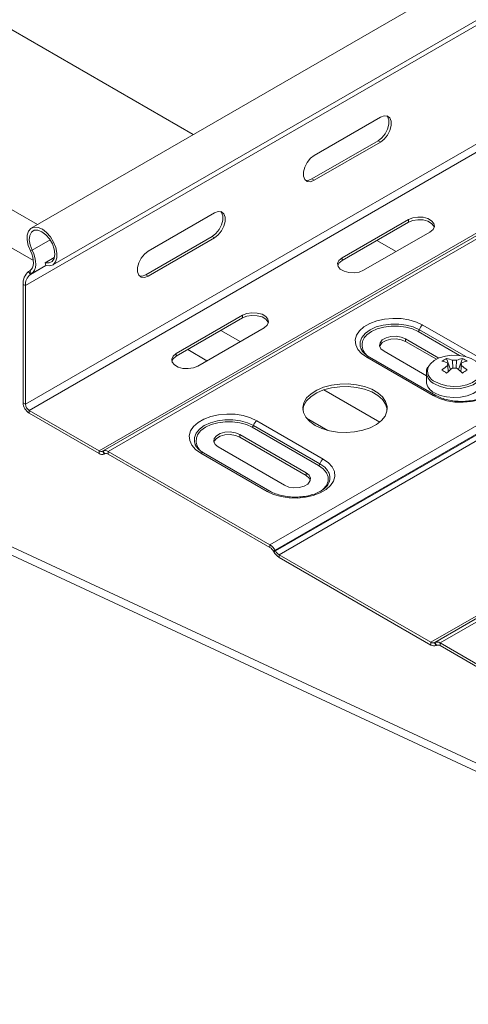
# Model space of a CAD drawing. Header units: millimetres. Extents: x 8 to 5481, y -933 to -79.
# Tile 3 of 10: x 2258 to 2353, y -903 to -693. Entities that reach past the tile are written whole.
import ezdxf

# ---------------------------------------------------------------- set-up
doc = ezdxf.new("R2010")
doc.units = ezdxf.units.MM

msp = doc.modelspace()

# ---------------------------------------------------------------- linework, layer by layer
at = {"color": 7, "linetype": 'Continuous', "lineweight": 15}
for p, q in [((2069.27, -587.79), (2294.68, -717.91)), ((2489.97, -605.18), (2260.16, -737.84)), ((2264.71, -745.72), (2494.52, -613.06)), ((2488.73, -617.47), (2258.92, -750.13)), ((2488.73, -642.73), (2258.92, -775.4)), ((2489.5, -644.08), (2259.69, -776.74)), ((2504.42, -652.68), (2274.61, -785.35)), ((2505.25, -652.71), (2275.44, -785.38)), ((2506.35, -652.82), (2276.54, -785.49)), ((2540.82, -672.72), (2311.01, -805.39)), ((2541.92, -673.88), (2312.11, -806.55)), ((2542.01, -674.03), (2312.2, -806.69)), ((2542.76, -674.82), (2312.95, -807.49)), ((2575.13, -693.51), (2345.32, -826.17)), ((2575.96, -693.53), (2346.15, -826.2)), ((2577.06, -693.64), (2347.25, -826.31)), ((2032.6, -701.74), (2460.3, -900.96)), ((2034.03, -704.23), (2461.5, -903.34)), ((2334.58, -714.2), (2320.43, -722.37)), ((2334.08, -719.22), (2319.94, -727.39)), ((2320.43, -727.67), (2334.58, -719.51)), ((2334.58, -719.51), (2334.08, -719.22)), ((2320.43, -727.67), (2319.94, -727.39)), ((2299.22, -734.61), (2285.08, -742.78)), ((2340.51, -736.04), (2326.37, -744.21)), ((2340.51, -736.61), (2326.37, -744.78)), ((2340.51, -736.61), (2340.51, -736.04)), ((2330.97, -746.86), (2345.11, -738.7)), ((2298.73, -739.63), (2284.58, -747.8)), ((2285.08, -748.08), (2299.22, -739.92)), ((2299.22, -739.92), (2298.73, -739.63)), ((2333.79, -740.49), (2337.9, -742.86)), ((2259.96, -742.73), (2260.34, -742.58)), ((2265.06, -744.12), (2263.14, -745.23)), ((2326.37, -744.78), (2326.37, -744.21)), ((2259.59, -747.14), (2259.83, -746.99)), ((2259.59, -747.14), (2259.95, -747.75)), ((2259.83, -746.99), (2260.19, -747.59)), ((2263.27, -745.85), (2263.14, -745.23)), ((2259.95, -747.75), (2260.19, -747.59)), ((2285.08, -748.08), (2284.58, -747.8)), ((2258.42, -749.85), (2258.92, -750.13)), ((2258.42, -775.11), (2258.42, -749.85)), ((2258.92, -775.4), (2258.92, -750.13)), ((2305.16, -756.45), (2291.01, -764.62)), ((2305.16, -757.02), (2291.01, -765.19)), ((2305.16, -757.02), (2305.16, -756.45)), ((2295.61, -767.27), (2309.75, -759.11)), ((2343.59, -758.52), (2357.73, -766.68)), ((2347.02, -765.56), (2339.92, -761.46)), ((2339.92, -762.03), (2339.92, -761.46)), ((2339.92, -762.03), (2346.47, -765.81)), ((2291.01, -765.19), (2291.01, -764.62)), ((2345.79, -773.58), (2331.65, -765.41)), ((2346.34, -773.52), (2332.2, -765.36)), ((2335.32, -764.11), (2344.35, -769.32)), ((2348.66, -765.65), (2349.48, -768.03)), ((2352.03, -765.65), (2351.21, -768.03)), ((2348.9, -766.62), (2348.92, -766.93)), ((2344.35, -768.64), (2344.35, -770.54)), ((2258.42, -775.11), (2258.92, -775.4)), ((2274.61, -785.35), (2259.69, -776.74)), ((2259.69, -777.31), (2259.69, -776.74)), ((2274.61, -785.92), (2259.69, -777.31)), ((2321.38, -788.49), (2307.23, -780.32)), ((2307.5, -779.95), (2321.64, -788.11)), ((2308.23, -778.93), (2322.38, -787.09)), ((2318.7, -790.03), (2304.56, -781.87)), ((2304.56, -782.44), (2304.56, -781.87)), ((2304.56, -782.44), (2318.7, -790.6)), ((2299.96, -784.52), (2314.11, -792.68)), ((2274.61, -785.92), (2274.61, -785.35)), ((2275.44, -785.38), (2275.36, -785.43)), ((2275.71, -786.03), (2275.36, -785.43)), ((2275.79, -785.98), (2275.44, -785.38)), ((2275.79, -785.98), (2275.71, -786.03)), ((2275.79, -785.98), (2275.71, -786.03)), ((2311.01, -805.39), (2276.54, -785.49)), ((2276.54, -786.06), (2276.54, -785.49)), ((2311.01, -805.96), (2276.54, -786.06)), ((2310.43, -793.99), (2296.29, -785.82)), ((2310.98, -793.93), (2296.84, -785.77)), ((2318.7, -790.6), (2318.7, -790.03)), ((2311.01, -805.96), (2311.01, -805.39)), ((2311.76, -806.75), (2312.11, -806.55)), ((2311.85, -806.9), (2311.76, -806.75)), ((2311.85, -806.9), (2312.2, -806.69)), ((2312.2, -806.69), (2312.11, -806.55)), ((2345.32, -826.17), (2312.95, -807.49)), ((2312.95, -808.06), (2312.95, -807.49)), ((2345.32, -826.74), (2312.95, -808.06)), ((2345.32, -826.74), (2345.32, -826.17)), ((2346.15, -826.2), (2346.07, -826.25)), ((2346.42, -826.85), (2346.07, -826.25)), ((2346.5, -826.8), (2346.15, -826.2)), ((2346.5, -826.8), (2346.42, -826.85)), ((2346.5, -826.8), (2346.42, -826.85)), ((2381.73, -846.21), (2347.25, -826.31)), ((2347.25, -826.88), (2347.25, -826.31)), ((2381.73, -846.78), (2347.25, -826.88))]:
    msp.add_line(p, q, dxfattribs=at)
at = {"color": 8, "linetype": 'Continuous', "lineweight": 15}
for p, q in [((2036.04, -606.97), (2261.45, -737.1)), ((2032.5, -613.09), (2260.59, -744.77)), ((2264.17, -740.37), (2260.34, -742.58)), ((2263.26, -745.83), (2259.95, -747.75)), ((2263.26, -745.82), (2260.19, -747.59)), ((2300.56, -759.68), (2304.66, -762.05)), ((2342.86, -759.54), (2352.74, -765.25)), ((2351.41, -765), (2342.59, -759.91)), ((2293.49, -763.76), (2297.59, -766.13)), ((2322.48, -772.33), (2334.4, -779.22)), ((2318.79, -778.36), (2323.35, -781))]:
    msp.add_line(p, q, dxfattribs=at)
at = {"color": 7, "linetype": 'Continuous', "lineweight": 15, "flags": 128}
for points in [[(2335.94, -713.93), (2336.07, -714.1), (2336.34, -714.8), (2336.34, -715.73), (2336.07, -716.75), (2335.56, -717.75), (2334.87, -718.61), (2334.08, -719.22)], [(2334.58, -719.51), (2335.36, -718.9), (2336.05, -718.04), (2336.57, -717.03), (2336.84, -716.01), (2336.84, -715.09), (2336.57, -714.38), (2336.05, -713.97), (2335.36, -713.91), (2334.58, -714.2)], [(2320.43, -722.37), (2319.65, -722.98), (2318.96, -723.84), (2318.44, -724.84), (2318.17, -725.87), (2318.17, -726.79), (2318.44, -727.5), (2318.96, -727.91), (2319.65, -727.97), (2320.43, -727.67)], [(2319.94, -727.39), (2319.15, -727.68), (2318.58, -727.66)], [(2300.58, -734.34), (2300.72, -734.51), (2300.99, -735.21), (2300.99, -736.14), (2300.72, -737.16), (2300.2, -738.16), (2299.51, -739.02), (2298.73, -739.63)], [(2299.22, -739.92), (2300.01, -739.31), (2300.7, -738.45), (2301.21, -737.44), (2301.48, -736.42), (2301.48, -735.5), (2301.21, -734.79), (2300.7, -734.38), (2300.01, -734.32), (2299.22, -734.61)], [(2345.11, -738.7), (2345.76, -738.16), (2346.05, -737.53), (2345.95, -736.88), (2345.47, -736.29), (2344.67, -735.83), (2343.65, -735.56), (2342.53, -735.5), (2341.44, -735.67), (2340.51, -736.04)], [(2346.02, -737.65), (2345.95, -737.46), (2345.47, -736.86), (2344.67, -736.4), (2343.65, -736.13), (2342.53, -736.07), (2341.44, -736.24), (2340.51, -736.61)], [(2259.96, -742.73), (2259.48, -741.55), (2259.24, -740.39), (2259.26, -739.34), (2259.54, -738.49), (2260.05, -737.91), (2260.76, -737.65), (2261.6, -737.71), (2262.51, -738.11), (2263.41, -738.81), (2264.23, -739.74), (2264.91, -740.85), (2265.39, -742.03), (2265.63, -743.18), (2265.61, -744.23), (2265.33, -745.08), (2264.82, -745.66), (2264.11, -745.92), (2263.27, -745.85)], [(2260.34, -742.58), (2259.9, -741.46), (2259.72, -740.37), (2259.81, -739.43), (2260.18, -738.72), (2260.77, -738.33), (2261.54, -738.3), (2262.4, -738.62), (2263.26, -739.27), (2264.04, -740.17), (2264.65, -741.24), (2265.04, -742.36), (2265.16, -743.43), (2265, -744.33), (2264.57, -744.96), (2263.93, -745.27), (2263.14, -745.23)], [(2259.83, -746.99), (2260.15, -746.71), (2260.39, -746.32), (2260.54, -745.85), (2260.61, -745.3), (2260.58, -744.69), (2260.46, -744.04), (2260.25, -743.38), (2259.96, -742.73)], [(2260.19, -747.59), (2260.56, -747.26), (2260.85, -746.81), (2261.03, -746.25), (2261.1, -745.6), (2261.07, -744.89), (2260.93, -744.13), (2260.68, -743.35), (2260.34, -742.58)], [(2285.08, -742.78), (2284.29, -743.39), (2283.6, -744.25), (2283.09, -745.25), (2282.82, -746.28), (2282.82, -747.2), (2283.09, -747.91), (2283.6, -748.32), (2284.29, -748.38), (2285.08, -748.08)], [(2326.37, -744.21), (2325.72, -744.74), (2325.43, -745.37), (2325.53, -746.02), (2326.01, -746.61), (2326.8, -747.07), (2327.83, -747.35), (2328.95, -747.4), (2330.04, -747.23), (2330.97, -746.86)], [(2326.37, -744.78), (2325.72, -745.31), (2325.46, -745.82)], [(2284.58, -747.8), (2283.8, -748.09), (2283.23, -748.07)], [(2309.75, -759.11), (2310.4, -758.57), (2310.69, -757.94), (2310.59, -757.29), (2310.12, -756.7), (2309.32, -756.24), (2308.3, -755.97), (2307.17, -755.91), (2306.08, -756.08), (2305.16, -756.45)], [(2310.67, -758.07), (2310.59, -757.87), (2310.12, -757.27), (2309.32, -756.81), (2308.3, -756.54), (2307.17, -756.48), (2306.08, -756.65), (2305.16, -757.02)], [(2331.65, -765.41), (2330.53, -764.62), (2329.73, -763.71), (2329.28, -762.73), (2329.18, -761.71), (2329.46, -760.7), (2330.09, -759.75), (2331.05, -758.9), (2332.3, -758.18), (2333.78, -757.62), (2335.43, -757.26), (2337.18, -757.1), (2338.94, -757.15), (2340.64, -757.41), (2342.22, -757.88), (2343.59, -758.52)], [(2342.59, -759.91), (2341.36, -759.35), (2339.94, -758.95), (2338.4, -758.75), (2336.83, -758.75), (2335.3, -758.95), (2333.88, -759.35), (2332.65, -759.91), (2331.66, -760.62), (2331.29, -761.01)], [(2339.92, -761.46), (2338.99, -761.08), (2337.9, -760.91), (2336.78, -760.97), (2335.75, -761.25), (2334.96, -761.71), (2334.48, -762.3), (2334.38, -762.95), (2334.67, -763.57), (2335.32, -764.11)], [(2334.41, -763.07), (2334.48, -762.87), (2334.96, -762.28), (2335.75, -761.82), (2336.78, -761.54), (2337.9, -761.48), (2338.99, -761.65), (2339.92, -762.03)], [(2291.01, -764.62), (2290.37, -765.15), (2290.08, -765.78), (2290.17, -766.43), (2290.65, -767.02), (2291.45, -767.48), (2292.47, -767.76), (2293.6, -767.81), (2294.69, -767.64), (2295.61, -767.27)], [(2291.01, -765.19), (2290.37, -765.72), (2290.1, -766.23)], [(2355.72, -767.06), (2355.64, -766.96), (2354.91, -766.24), (2353.88, -765.65), (2352.64, -765.22), (2351.25, -764.99), (2349.8, -764.96), (2348.39, -765.14), (2347.1, -765.52), (2346.02, -766.08), (2345.2, -766.77), (2344.81, -767.33)], [(2357.73, -766.68), (2358.84, -767.47), (2359.64, -768.38), (2360.1, -769.37), (2360.19, -770.38), (2359.92, -771.39), (2359.28, -772.34), (2358.32, -773.2), (2357.07, -773.92), (2355.59, -774.47), (2353.95, -774.84), (2352.2, -775), (2350.44, -774.95), (2348.73, -774.68), (2347.16, -774.22), (2345.79, -773.58)], [(2344.35, -768.64), (2344.35, -768.75), (2344.35, -768.82)], [(2320.65, -779.93), (2322.06, -780.59), (2323.67, -781.08), (2325.42, -781.37), (2327.24, -781.45), (2329.05, -781.31), (2330.77, -780.97), (2332.34, -780.44), (2333.69, -779.74), (2334.77, -778.89), (2335.53, -777.93), (2335.94, -776.91), (2335.98, -775.86), (2335.66, -774.82), (2334.99, -773.85), (2333.99, -772.97), (2332.7, -772.23), (2331.18, -771.65), (2329.49, -771.26), (2327.69, -771.07), (2325.87, -771.1), (2324.1, -771.34), (2322.45, -771.78), (2320.98, -772.4), (2319.76, -773.18), (2318.83, -774.08), (2318.24, -775.08), (2318.01, -776.12), (2318.15, -777.17), (2318.65, -778.18), (2319.5, -779.11), (2320.65, -779.93)], [(2336, -776.54), (2335.98, -776.43), (2335.66, -775.39), (2334.99, -774.42), (2333.99, -773.54), (2332.7, -772.8), (2331.18, -772.22), (2329.49, -771.83), (2327.69, -771.64), (2325.87, -771.67), (2324.1, -771.91), (2322.45, -772.35), (2320.98, -772.97), (2319.76, -773.75), (2318.83, -774.66), (2318.24, -775.65), (2318.02, -776.54)], [(2346.1, -772.99), (2347.29, -773.52), (2348.67, -773.86), (2350.16, -774), (2351.65, -773.92), (2353.07, -773.62), (2354.31, -773.14), (2355.31, -772.48), (2355.99, -771.71), (2356.32, -770.86), (2356.35, -770.54)], [(2296.29, -785.82), (2295.18, -785.03), (2294.38, -784.12), (2293.92, -783.14), (2293.83, -782.12), (2294.1, -781.11), (2294.74, -780.16), (2295.7, -779.31), (2296.95, -778.59), (2298.43, -778.03), (2300.08, -777.67), (2301.82, -777.51), (2303.58, -777.56), (2305.29, -777.82), (2306.86, -778.29), (2308.23, -778.93)], [(2307.23, -780.32), (2306, -779.76), (2304.58, -779.36), (2303.05, -779.16), (2301.47, -779.16), (2299.94, -779.36), (2298.52, -779.76), (2297.29, -780.32), (2296.31, -781.03), (2295.94, -781.42)], [(2304.56, -781.87), (2303.64, -781.49), (2302.55, -781.32), (2301.42, -781.38), (2300.4, -781.66), (2299.6, -782.12), (2299.12, -782.71), (2299.02, -783.36), (2299.32, -783.99), (2299.96, -784.52)], [(2299.05, -783.48), (2299.12, -783.28), (2299.6, -782.69), (2300.4, -782.23), (2301.42, -781.95), (2302.55, -781.89), (2303.64, -782.06), (2304.56, -782.44)], [(2322.38, -787.09), (2323.49, -787.88), (2324.29, -788.79), (2324.75, -789.78), (2324.84, -790.79), (2324.56, -791.8), (2323.93, -792.75), (2322.97, -793.61), (2321.72, -794.33), (2320.24, -794.88), (2318.59, -795.25), (2316.85, -795.41), (2315.08, -795.36), (2313.38, -795.09), (2311.8, -794.63), (2310.43, -793.99)], [(2314.11, -792.68), (2315.03, -793.06), (2316.12, -793.23), (2317.25, -793.17), (2318.27, -792.89), (2319.07, -792.43), (2319.54, -791.84), (2319.64, -791.19), (2319.35, -790.56), (2318.7, -790.03)], [(2318.7, -790.6), (2319.35, -791.14), (2319.62, -791.64)]]:
    msp.add_lwpolyline(points, dxfattribs=at)
at = {"color": 8, "linetype": 'Continuous', "lineweight": 15, "flags": 128}
for points in [[(2330.42, -763.58), (2330.26, -763.04), (2330.26, -762.09), (2330.62, -761.15), (2331.34, -760.29), (2332.38, -759.54), (2333.68, -758.94), (2335.17, -758.53), (2336.79, -758.31), (2338.45, -758.31), (2340.06, -758.53), (2341.56, -758.94), (2342.86, -759.54)], [(2346.26, -770.64), (2347.41, -771.15), (2348.73, -771.48), (2350.16, -771.61), (2351.6, -771.53), (2352.97, -771.25), (2354.16, -770.78), (2355.12, -770.15), (2355.78, -769.41), (2356.09, -768.59), (2356.05, -767.76), (2355.72, -767.06)], [(2346.1, -771.09), (2347.29, -771.62), (2348.67, -771.97), (2350.16, -772.1), (2351.65, -772.02), (2353.07, -771.73), (2354.31, -771.24), (2355.31, -770.59), (2355.99, -769.81), (2356.32, -768.97), (2356.35, -768.62)], [(2295.07, -783.99), (2294.9, -783.45), (2294.9, -782.5), (2295.27, -781.56), (2295.99, -780.7), (2297.02, -779.95), (2298.32, -779.35), (2299.82, -778.94), (2301.43, -778.72), (2303.09, -778.72), (2304.71, -778.94), (2306.2, -779.35), (2307.5, -779.95)], [(2321.75, -794), (2322.36, -793.52), (2323.04, -792.7), (2323.39, -791.81), (2323.39, -790.9), (2323.04, -790.02), (2322.36, -789.2), (2321.38, -788.49)], [(2321.64, -788.11), (2322.68, -788.86), (2323.25, -789.51)]]:
    msp.add_lwpolyline(points, dxfattribs=at)
at = {"color": 7, "linetype": 'Continuous', "lineweight": 15}
for centre, radius, start, end in [((2261.48, -749.56), 3.07, 128.0099, 185.2562), ((2261.62, -749.88), 2.71, 128.0099, 185.2562), ((2342.25, -759.39), 0.626, 302.8996, 345.7855), ((2344.52, -759.96), 1.72, 122.8996, 165.7855), ((2351.62, -771.95), 6.96, 115.2175, 124.7771), ((2347.35, -772.03), 6.51, 66.8806, 78.3425), ((2350.35, -768.58), 2.58, 80.0893, 99.9107), ((2353.35, -772.03), 6.51, 101.6575, 113.1194), ((2349.07, -771.95), 6.96, 55.2229, 64.7825), ((2346.34, -772.61), 6.51, 66.8806, 78.3425), ((2356.38, -777.28), 12.61, 126.3918, 133.7637), ((2337.79, -786.42), 20.74, 58.4011, 61.6043), ((2357.38, -777.86), 12.61, 126.3918, 133.7637), ((2349.36, -766.88), 0.53, 151.0984, 208.9016), ((2350.35, -765.17), 2.58, 260.0893, 279.9107), ((2343.31, -777.86), 12.61, 46.2363, 53.6082), ((2354.35, -772.61), 6.51, 101.6575, 113.1194), ((2351.33, -766.88), 0.53, 331.0984, 28.9016), ((2344.31, -777.28), 12.61, 46.2363, 53.6082), ((2362.9, -786.42), 20.74, 118.3957, 121.5989), ((2347.23, -770.33), 2.89, 184.2066, 247.1136), ((2261.18, -774.98), 2.77, 182.6055, 237.3945), ((2260.61, -775.32), 1.69, 182.6055, 237.3945), ((2306.89, -779.8), 0.626, 302.8996, 345.7855), ((2309.17, -780.37), 1.72, 122.8996, 165.7855), ((2275.05, -784.74), 0.754, 234.3818, 294.314), ((2275.25, -785.02), 1.11, 234.3818, 294.314), ((2275.89, -786.39), 1.11, 54.3818, 114.314), ((2276.1, -786.67), 0.754, 54.3818, 114.314), ((2323.31, -788.54), 1.72, 122.8996, 165.7855), ((2321.04, -787.96), 0.626, 302.8996, 345.7855), ((2321.12, -791.13), 2.68, 337.4667, 37.3079), ((2309.34, -808.08), 3.17, 28.8556, 58.0453), ((2309.87, -807.8), 2.16, 28.8556, 58.0453), ((2314.63, -805.36), 3.17, 208.8556, 238.0453), ((2314.09, -805.65), 2.16, 208.8556, 238.0453), ((2345.76, -825.56), 0.754, 234.3818, 294.314), ((2345.96, -825.84), 1.11, 234.3818, 294.314), ((2346.6, -827.21), 1.11, 54.3818, 114.314), ((2346.81, -827.49), 0.754, 54.3818, 114.314)]:
    msp.add_arc(centre, radius, start, end, dxfattribs=at)
at = {"color": 8, "linetype": 'Continuous', "lineweight": 15}
for centre, radius, start, end in [((2333.54, -762.81), 2.88, 141.1765, 241.7014), ((2331.97, -765.85), 0.542, 64.9783, 126.3322), ((2347.14, -768.28), 2.52, 157.8664, 249.5285), ((2347.41, -768.27), 3.11, 190.0911, 245.0882), ((2346.11, -774.01), 0.542, 65.2357, 126.3085), ((2298.18, -783.22), 2.88, 141.1765, 241.7014), ((2296.61, -786.26), 0.542, 64.9783, 126.3322), ((2310.75, -794.42), 0.542, 65.2357, 126.3085)]:
    msp.add_arc(centre, radius, start, end, dxfattribs=at)
at = {"color": 7, "linetype": 'Continuous', "lineweight": 15}
for points, knots in [([(2330.4, -763.47), (2330.42, -763.53), (2330.46, -763.71), (2330.58, -763.88), (2330.66, -763.98)], [0, 0, 0, 0, 0.342127, 1, 1, 1, 1]), ([(2332.2, -765.36), (2332.03, -765.26), (2331.54, -764.96), (2330.94, -764.41), (2330.54, -763.91), (2330.47, -763.65), (2330.45, -763.6)], [0, 0, 0, 0, 0.18739, 0.545115, 0.903091, 1, 1, 1, 1]), ([(2350.02, -767.73), (2349.98, -767.28), (2349.95, -766.71), (2349.91, -766.15), (2349.9, -766.04)], [0, 0, 0, 0, 0.810742, 1, 1, 1, 1]), ([(2350.79, -766.04), (2350.78, -766.15), (2350.74, -766.71), (2350.71, -767.27), (2350.68, -767.73)], [0, 0, 0, 0, 0.190185, 1, 1, 1, 1]), ([(2344.66, -767.5), (2344.62, -767.55), (2344.4, -767.87), (2344.3, -768.35), (2344.37, -768.75), (2344.39, -768.85)], [0, 0, 0, 0, 0.129925, 0.787661, 1, 1, 1, 1]), ([(2349, -768.47), (2348.97, -768.13), (2348.94, -767.68), (2348.9, -767.23), (2348.9, -767.13)], [0, 0, 0, 0, 0.779787, 1, 1, 1, 1]), ([(2351.79, -767.13), (2351.79, -767.23), (2351.75, -767.68), (2351.72, -768.13), (2351.7, -768.47)], [0, 0, 0, 0, 0.220213, 1, 1, 1, 1]), ([(2351.76, -767.14), (2351.76, -767.07), (2351.77, -766.9), (2351.79, -766.73), (2351.79, -766.62)], [0, 0, 0, 0, 0.380052, 1, 1, 1, 1]), ([(2358.92, -771.76), (2358.88, -771.86), (2358.78, -772.15), (2358.32, -772.7), (2357.54, -773.34), (2356.47, -773.92), (2355.21, -774.37), (2353.79, -774.68), (2352.28, -774.82), (2350.74, -774.79), (2349.25, -774.59), (2347.87, -774.23), (2346.92, -773.85), (2346.46, -773.59), (2346.34, -773.52)], [0, 0, 0, 0, 0.042418, 0.130305, 0.224053, 0.31638, 0.408718, 0.501589, 0.594957, 0.688584, 0.782163, 0.875312, 0.967741, 1, 1, 1, 1]), ([(2295.05, -783.88), (2295.06, -783.94), (2295.1, -784.12), (2295.23, -784.29), (2295.31, -784.39)], [0, 0, 0, 0, 0.342127, 1, 1, 1, 1]), ([(2296.84, -785.77), (2296.67, -785.67), (2296.19, -785.37), (2295.58, -784.82), (2295.19, -784.32), (2295.11, -784.06), (2295.09, -784.01)], [0, 0, 0, 0, 0.18739, 0.545115, 0.903091, 1, 1, 1, 1]), ([(2323.56, -792.17), (2323.53, -792.27), (2323.42, -792.57), (2322.97, -793.11), (2322.18, -793.75), (2321.12, -794.33), (2319.85, -794.78), (2318.43, -795.09), (2316.92, -795.23), (2315.39, -795.2), (2313.9, -795), (2312.52, -794.64), (2311.57, -794.26), (2311.1, -794), (2310.98, -793.93)], [0, 0, 0, 0, 0.042418, 0.130305, 0.224053, 0.31638, 0.408718, 0.501589, 0.594957, 0.688584, 0.782163, 0.875312, 0.967741, 1, 1, 1, 1])]:
    msp.add_open_spline(points, degree=3, knots=knots, dxfattribs=at)

doc.saveas('drawing.dxf')
